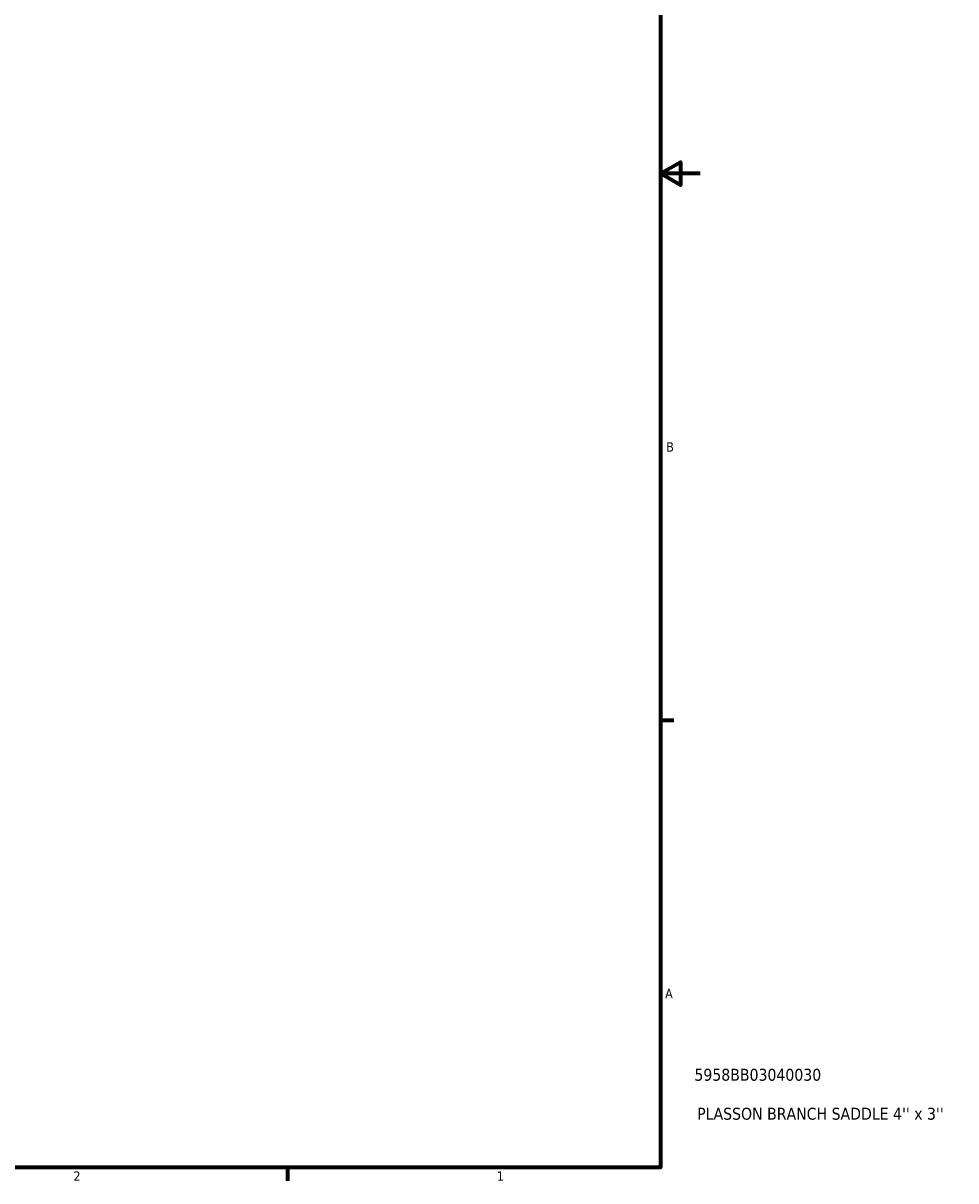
# Model space of a CAD drawing. Header units: inches. Extents: x -0.9 to 55.1, y -1.4 to 50.
# Tile 6 of 8: x 27.1 to 36.5, y 0.9 to 12.5. Entities that reach past the tile are written whole.
import ezdxf

# ---------------------------------------------------------------- set-up
doc = ezdxf.new("R2010")
doc.units = ezdxf.units.IN
doc.header["$MEASUREMENT"] = 0
doc.layers.add('Border (ANSI)', color=7, linetype='Continuous', lineweight=70)
doc.layers.add('Title (ANSI)', color=7, linetype='Continuous', lineweight=50)
doc.styles.add('Note Text (ANSI)', font='tahoma.ttf')
doc.styles.add('Text Style29', font='tahoma.ttf')

# ---------------------------------------------------------------- blocks, each defined once
blk = doc.blocks.new('Borders Default Border')
at = {"layer": 'Border (ANSI)'}
for p, q in [((33.5, 5.5), (33.634, 5.5)), ((29.75, 1), (29.75, 0.866))]:
    blk.add_line(p, q, dxfattribs=at)
at = {"layer": 'Border (ANSI)', "flags": 128}
for points in [[(0.5, 1), (0.5, 21), (33.5, 21), (33.5, 1), (0.5, 1)], [(33.9, 11), (33.5, 11), (33.7, 11.115), (33.7, 10.885), (33.5, 11)]]:
    blk.add_lwpolyline(points, dxfattribs=at)
at = {"layer": 'Border (ANSI)', "color": 5, "true_color": 0x0000ff, "char_height": 0.0945, "attachment_point": 7, "style": 'Note Text (ANSI)'}
for s, insert in [('B', (33.558, 8.203)), ('A', (33.547, 2.703)), ('2', (27.596, 0.866)), ('1', (31.854, 0.866))]:
    blk.add_mtext(s, dxfattribs=dict(at, insert=insert))
blk = doc.blocks.new('Title Blocks ANSI - Large')
at = {"layer": 'Title (ANSI)', "color": 5, "true_color": 0x0000ff, "style": 'Text Style29'}
for tag, p in [('PART_NUMBER_001', (0.341, 0.873)), ('DESCRIPTION_001', (0.369, 0.481))]:
    blk.add_attdef(tag, p, '', height=0.12, dxfattribs=at)

msp = doc.modelspace()

# ---------------------------------------------------------------- block references
msp.add_blockref('Borders Default Border', (0, 0))
msp.add_blockref('Title Blocks ANSI - Large', (33.5, 1)).add_auto_attribs({'PART_NUMBER_001': '5958BB03040030', 'DESCRIPTION_001': "PLASSON BRANCH SADDLE 4'' x 3''"})

doc.saveas('drawing.dxf')
